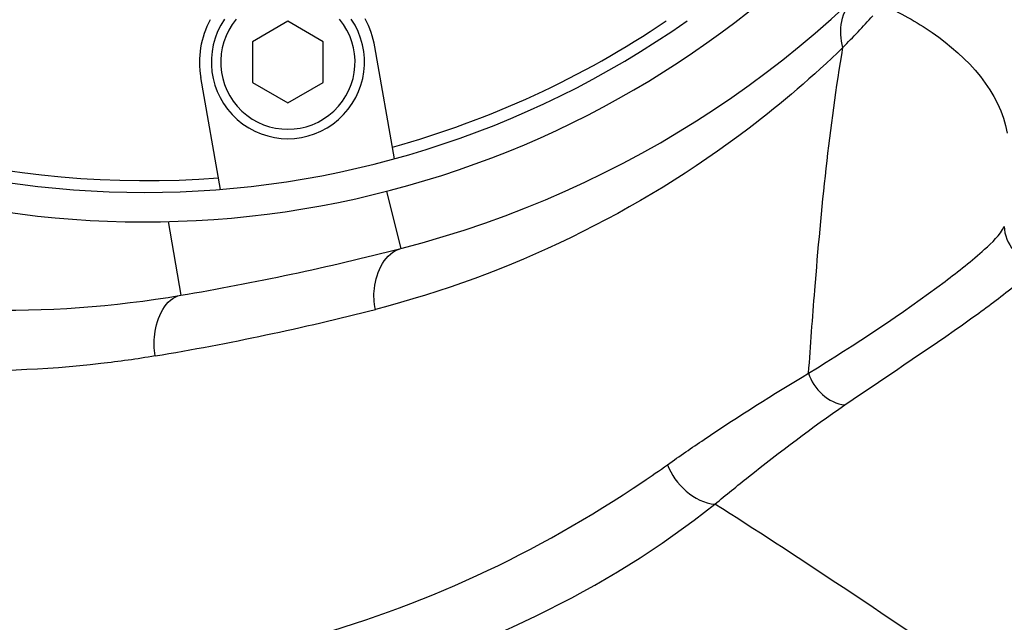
# Model space of a CAD drawing. Header units: millimetres. Extents: x 0 to 11890, y 0 to 8410.
# Tile 49 of 130: x 6513 to 6597, y 1688 to 1739. Entities that reach past the tile are written whole.
import ezdxf

# ---------------------------------------------------------------- set-up
doc = ezdxf.new("R2010")
doc.units = ezdxf.units.MM
doc.header["$LTSCALE"] = 653.95
doc.layers.get('0').update_dxf_attribs({"linetype": 'CONTINUOUS'})
for name, color, linetype in [('304103000010DXF_CONTINUOUS_LINE', 7, 'CONTINUOUS'), ('304104000088DXF_CONTINUOUS_LINE', 7, 'CONTINUOUS'), ('501023000047DXF_CONTINUOUS_LINE', 7, 'CONTINUOUS'), ('JISHUZILIAO_DXF_DIMENSION', 7, 'CONTINUOUS')]:
    doc.layers.add(name, color=color, linetype=linetype)
doc.styles.get("Standard").update_dxf_attribs({"font": 'txt', "width": 0.7})
doc.dimstyles.new('DIMSTYLE_5', dxfattribs={"dimtxt": 85, "dimasz": 60, "dimexe": 1, "dimexo": 0, "dimgap": 4.25, "dimtad": 0, "dimtih": 1, "dimtoh": 1, "dimdec": 1, "dimdsep": 46, "dimtxsty": 'Standard', "dimblk": '_FILLED', "dimblk1": '_FILLED', "dimblk2": '_FILLED', "dimcen": 0.09, "dimclrt": 5, "dimazin": 2, "dimtp": 0.5, "dimtm": 0.5, "dimtfac": 1, "dimtdec": 4, "dimtofl": 0, "dimtmove": 0, "dimatfit": 3, "dimldrblk": '_FILLED', "dimfxl": 1, "dimtolj": 1, "dimarcsym": 0})

# ---------------------------------------------------------------- blocks, each defined once
blk = doc.blocks.new('*D8')
at = {"layer": 'JISHUZILIAO_DXF_DIMENSION', "color": 2, "linetype": 'Continuous', "transparency": 16777216}
for start, end in [(291.01931, 360), (190, 259.37553)]:
    blk.add_arc((6523.715, 1804.677), 571.22, start, end, dxfattribs=at)
for points in [[(7101.772, 1744.235), (7094.936, 1804.677), (7081.8, 1745.285)], [(5984.423, 1649.277), (5961.173, 1705.486), (5964.936, 1644.775)]]:
    blk.add_solid(points, dxfattribs=at)
blk = doc.blocks.new('_FILLED')
at = {"color": 0, "linetype": 'ByBlock'}
blk.add_solid([(0, 0), (-1, 0.1667), (-1, -0.1667)], dxfattribs=at)

msp = doc.modelspace()

# ---------------------------------------------------------------- linework, layer by layer
at = {"color": 2, "linetype": 'Continuous'}
msp.add_circle((6523.715, 1804.677), 392, dxfattribs=at)
at = {"layer": '304103000010DXF_CONTINUOUS_LINE', "color": 9, "linetype": 'Continuous'}
for p, q in [((6544.226, 1724.767), (6545.469, 1719.924)), ((6525.714, 1722.201), (6526.776, 1715.946))]:
    msp.add_line(p, q, dxfattribs=at)
at = {"layer": '304103000010DXF_CONTINUOUS_LINE', "color": 7, "linetype": 'Continuous'}
for centre, radius, start, end in [((6523.715, 1804.677), 87.5, 284.39534, 75.60466), ((6523.715, 1804.677), 82.5, 213.14218, 51.82511), ((6488.288, 1942.703), 230, 279.63298, 284.39534), ((6511.715, 1804.677), 90, 257.59967, 279.63298)]:
    msp.add_arc(centre, radius, start, end, dxfattribs=at)
at = {"layer": '304103000010DXF_CONTINUOUS_LINE', "color": 9, "linetype": 'Continuous'}
for centre, radius, start, end in [((6522.613, 1796.707), 84.908, 315.30604, 317.78926), ((6487.251, 1933.357), 225.674, 279.52661, 284.38018), ((6503.189, 1793.119), 112.222, 304.03544, 305.33076)]:
    msp.add_arc(centre, radius, start, end, dxfattribs=at)
for points in [[(6582.971, 1736.989), (6582.562, 1738.339), (6582.838, 1740.158), (6583.863, 1741.128)], [(6580.061, 1709.334), (6580.434, 1708.024), (6581.776, 1706.732), (6583.134, 1706.645)], [(6568.087, 1701.565), (6568.673, 1699.924), (6570.366, 1698.336), (6572.105, 1698.219)]]:
    msp.add_open_spline(points, degree=3, dxfattribs=at)
for points, knots in [([(6586.352, 1740.611), (6587.802, 1739.924), (6592.277, 1737.534), (6596.338, 1733.202), (6596.907, 1729.695)], [0, 0, 0, 0, 0.311121, 1, 1, 1, 1]), ([(6582.972, 1736.989), (6580.457, 1734.553), (6568.905, 1724.583), (6554.679, 1717.672), (6543.298, 1714.754)], [0, 0, 0, 0, 0.229544, 1, 1, 1, 1]), ([(6580.061, 1709.334), (6580.216, 1711.684), (6580.907, 1720.928), (6581.819, 1730.171), (6582.972, 1736.989)], [0, 0, 0, 0, 0.254118, 1, 1, 1, 1]), ([(6580.061, 1709.334), (6584.013, 1711.786), (6589.152, 1715.136), (6594.572, 1719.401), (6596.276, 1721.036), (6596.664, 1721.798)], [0, 0, 0, 0, 0.669451, 0.876905, 1, 1, 1, 1]), ([(6596.664, 1721.798), (6596.664, 1721.073), (6597.238, 1719.567), (6598.689, 1718.87), (6599.414, 1718.807)], [0, 0, 0, 0, 0.499418, 1, 1, 1, 1]), ([(6543.298, 1714.754), (6543.192, 1715.338), (6543.018, 1717.232), (6544.152, 1719.587), (6545.469, 1719.924)], [0, 0, 0, 0, 0.303874, 1, 1, 1, 1]), ([(6583.134, 1706.645), (6586.916, 1709.252), (6591.996, 1712.515), (6597.366, 1716.569), (6599.059, 1718.091), (6599.414, 1718.807)], [0, 0, 0, 0, 0.676028, 0.882366, 1, 1, 1, 1]), ([(6524.601, 1710.795), (6524.519, 1711.405), (6524.412, 1713.255), (6525.469, 1715.725), (6526.776, 1715.946)], [0, 0, 0, 0, 0.316946, 1, 1, 1, 1]), ([(6524.601, 1710.795), (6523.074, 1710.539), (6516.787, 1709.648), (6510.406, 1709.417), (6505.611, 1709.621)], [0, 0, 0, 0, 0.243917, 1, 1, 1, 1]), ([(6568.087, 1701.565), (6569.112, 1702.292), (6573.026, 1704.999), (6577.053, 1707.54), (6580.061, 1709.334)], [0, 0, 0, 0, 0.264012, 1, 1, 1, 1]), ([(6572.105, 1698.219), (6573.048, 1699), (6576.636, 1701.92), (6580.332, 1704.713), (6583.134, 1706.645)], [0, 0, 0, 0, 0.264385, 1, 1, 1, 1]), ([(6525.072, 1684.471), (6528.976, 1684.941), (6543.45, 1687.652), (6557.084, 1694.1), (6566, 1700.121)], [0, 0, 0, 0, 0.267674, 1, 1, 1, 1]), ([(6527.115, 1680.203), (6531.484, 1680.697), (6547.504, 1683.605), (6562.817, 1690.817), (6572.105, 1698.219)], [0, 0, 0, 0, 0.270163, 1, 1, 1, 1]), ([(6598.387, 1680.893), (6596.438, 1682.18), (6587.679, 1687.958), (6579.007, 1693.871), (6572.105, 1698.219)], [0, 0, 0, 0, 0.222607, 1, 1, 1, 1])]:
    msp.add_open_spline(points, degree=3, knots=knots, dxfattribs=at)
at = {"layer": '304104000088DXF_CONTINUOUS_LINE', "color": 7, "linetype": 'Continuous'}
for p, q in [((6544.932, 1727.542), (6543.257, 1737.043)), ((6530.16, 1724.937), (6528.485, 1734.438))]:
    msp.add_line(p, q, dxfattribs=at)
for centre, radius, start, end in [((6523.715, 1804.677), 80, 234.8725, 305.12727), ((6523.715, 1804.677), 79, 235.90331, 274.55232), ((6535.871, 1735.741), 7.5, 151.45351, 190), ((6535.871, 1735.741), 7.5, 10, 29.22605), ((6523.715, 1804.677), 79, 285.44768, 304.06547)]:
    msp.add_arc(centre, radius, start, end, dxfattribs=at)
at = {"layer": '501023000047DXF_CONTINUOUS_LINE', "color": 7, "linetype": 'Continuous'}
for p, q in [((6535.871, 1739.205), (6532.871, 1737.473)), ((6538.871, 1737.473), (6535.871, 1739.205)), ((6532.871, 1737.473), (6532.871, 1734.009)), ((6538.871, 1734.009), (6538.871, 1737.473)), ((6532.871, 1734.009), (6535.871, 1732.277)), ((6535.871, 1732.277), (6538.871, 1734.009))]:
    msp.add_line(p, q, dxfattribs=at)
msp.add_arc((6535.871, 1735.741), 6.5, 145.89704, 34.10636, dxfattribs=at)
at = {"layer": '501023000047DXF_CONTINUOUS_LINE', "color": 9, "linetype": 'Continuous'}
msp.add_arc((6535.871, 1735.741), 5.7, 140.33116, 39.66968, dxfattribs=at)

# ---------------------------------------------------------------- dimensions: what is measured, and where the dimension line sits
at = {"layer": 'JISHUZILIAO_DXF_DIMENSION', "color": 2, "linetype": 'Continuous'}
dim = msp.add_angular_dim_2l(base=(6573.501, 1235.631), line1=((5966.799, 1706.478), (5961.173, 1705.486)), line2=((7089.224, 1804.677), (7094.936, 1804.677)), dimstyle='DIMSTYLE_5', dxfattribs=at)
dim.commit()
dim.dimension.update_dxf_attribs({"geometry": '*D8', "text_midpoint": (6460.899, 1193.131), "dimtype": 162})

doc.saveas('drawing.dxf')
